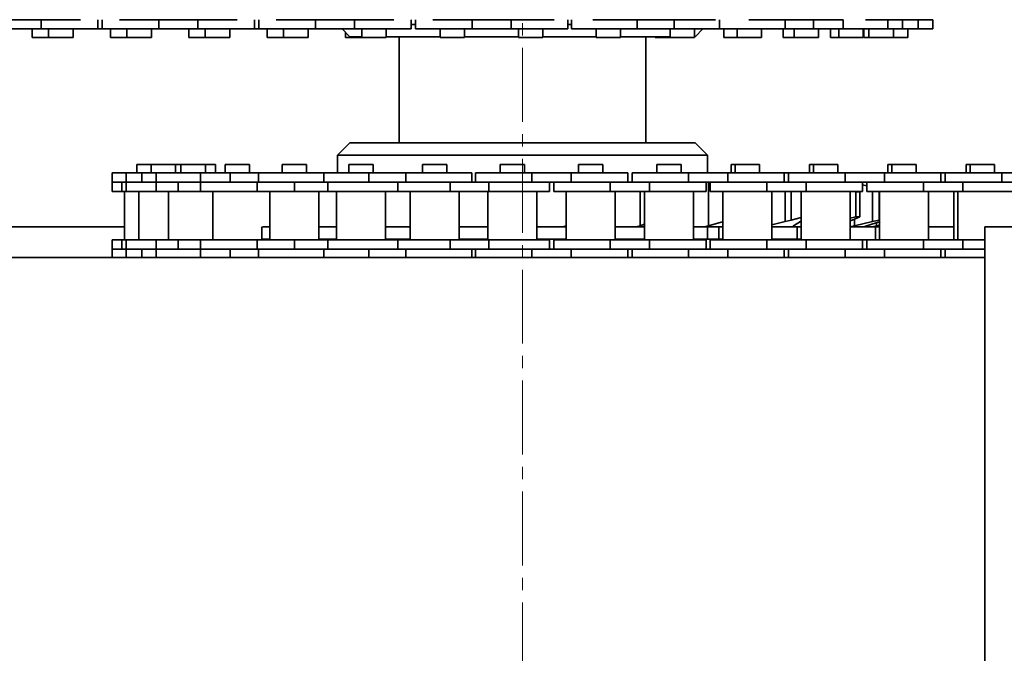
# Model space of a CAD drawing. Header units: millimetres. Extents: x 2945 to 26725, y -1082 to 16127.
# Tile 81 of 151: x 13664 to 13823, y 7688 to 7790. Entities that reach past the tile are written whole.
import ezdxf

# ---------------------------------------------------------------- set-up
doc = ezdxf.new("R2010")
doc.units = ezdxf.units.MM
doc.linetypes.add('点画线', pattern=[18, 12, -2, 2, -2])
doc.layers.add('中心线层', color=1, linetype='点画线', lineweight=18)
doc.layers.add('几何体', color=7, linetype='Continuous', lineweight=35)

msp = doc.modelspace()

# ---------------------------------------------------------------- linework, layer by layer
at = {"layer": '中心线层'}
msp.add_line((13745.254, 7893.876), (13745.254, 5124.821), dxfattribs=at)
at = {"layer": '几何体'}
for p, q in [((13667.219, 7790.429), (13660.869, 7790.429)), ((13667.219, 7788.929), (13667.219, 7790.429)), ((13673.569, 7790.429), (13667.219, 7790.429)), ((13676.394, 7788.929), (13676.394, 7790.429)), ((13677.094, 7790.429), (13677.094, 7788.929)), ((13686.269, 7790.429), (13679.919, 7790.429)), ((13686.269, 7788.929), (13686.269, 7790.429)), ((13692.619, 7790.429), (13686.269, 7790.429)), ((13692.619, 7788.929), (13692.619, 7790.429)), ((13698.969, 7790.429), (13692.619, 7790.429)), ((13701.794, 7788.929), (13701.794, 7790.429)), ((13702.494, 7790.429), (13702.494, 7788.929)), ((13711.669, 7790.429), (13705.319, 7790.429)), ((13711.669, 7788.929), (13711.669, 7790.429)), ((13718.019, 7790.429), (13711.669, 7790.429)), ((13718.019, 7788.929), (13718.019, 7790.429)), ((13724.369, 7790.429), (13718.019, 7790.429)), ((13727.194, 7788.929), (13727.194, 7790.429)), ((13727.194, 7789.672), (13727.894, 7789.672)), ((13727.894, 7790.429), (13727.894, 7788.929)), ((13737.075, 7790.429), (13730.719, 7790.429)), ((13737.075, 7788.929), (13737.075, 7790.429)), ((13743.425, 7790.429), (13737.075, 7790.429)), ((13743.425, 7788.929), (13743.425, 7790.429)), ((13750.387, 7790.429), (13743.425, 7790.429)), ((13752.594, 7788.929), (13752.594, 7790.429)), ((13752.594, 7789.672), (13753.192, 7789.672)), ((13753.192, 7790.429), (13753.192, 7788.929)), ((13763.869, 7790.429), (13756.686, 7790.429)), ((13763.869, 7788.929), (13763.869, 7790.429)), ((13769.864, 7790.429), (13763.869, 7790.429)), ((13769.864, 7788.929), (13769.864, 7790.429)), ((13776.537, 7790.429), (13769.864, 7790.429)), ((13777.181, 7788.929), (13777.181, 7790.429)), ((13787.838, 7790.429), (13781.965, 7790.429)), ((13787.838, 7788.929), (13787.838, 7790.429)), ((13792.462, 7790.429), (13787.838, 7790.429)), ((13792.462, 7788.929), (13792.462, 7790.429)), ((13797.278, 7790.429), (13792.462, 7790.429)), ((13797.285, 7788.929), (13797.285, 7790.429)), ((13804.522, 7790.429), (13800.896, 7790.429)), ((13804.522, 7788.929), (13804.522, 7790.429)), ((13806.898, 7790.429), (13804.522, 7790.429)), ((13806.898, 7788.929), (13806.898, 7790.429)), ((13809.43, 7790.429), (13806.898, 7790.429)), ((13809.43, 7788.929), (13809.43, 7790.429)), ((13811.796, 7790.429), (13809.43, 7790.429)), ((13811.796, 7788.929), (13811.796, 7790.429)), ((13667.219, 7788.929), (13660.869, 7788.929)), ((13665.736, 7788.929), (13665.736, 7787.554)), ((13668.414, 7787.554), (13665.736, 7787.554)), ((13676.394, 7788.929), (13667.219, 7788.929)), ((13668.414, 7788.929), (13668.414, 7787.554)), ((13670.394, 7787.554), (13668.414, 7787.554)), ((13672.374, 7787.554), (13670.394, 7787.554)), ((13672.374, 7787.554), (13672.374, 7788.929)), ((13677.094, 7788.929), (13676.394, 7788.929)), ((13686.269, 7788.929), (13677.094, 7788.929)), ((13678.436, 7788.929), (13678.436, 7787.554)), ((13681.114, 7787.554), (13678.436, 7787.554)), ((13681.114, 7788.929), (13681.114, 7787.554)), ((13683.094, 7787.554), (13681.114, 7787.554)), ((13685.074, 7787.554), (13683.094, 7787.554)), ((13685.074, 7787.554), (13685.074, 7788.929)), ((13692.619, 7788.929), (13686.269, 7788.929)), ((13691.136, 7788.929), (13691.136, 7787.554)), ((13693.814, 7787.554), (13691.136, 7787.554)), ((13701.794, 7788.929), (13692.619, 7788.929)), ((13693.814, 7788.929), (13693.814, 7787.554)), ((13695.794, 7787.554), (13693.814, 7787.554)), ((13697.774, 7787.554), (13695.794, 7787.554)), ((13697.774, 7787.554), (13697.774, 7788.929)), ((13702.494, 7788.929), (13701.794, 7788.929)), ((13711.669, 7788.929), (13702.494, 7788.929)), ((13703.836, 7788.929), (13703.836, 7787.554)), ((13706.514, 7787.554), (13703.836, 7787.554)), ((13706.514, 7788.929), (13706.514, 7787.554)), ((13708.494, 7787.554), (13706.514, 7787.554)), ((13710.474, 7787.554), (13708.494, 7787.554)), ((13710.474, 7787.554), (13710.474, 7788.929)), ((13718.019, 7788.929), (13711.669, 7788.929)), ((13715.998, 7788.929), (13717.254, 7787.672)), ((13716.536, 7788.39), (13716.536, 7787.554)), ((13719.214, 7787.554), (13716.536, 7787.554)), ((13718.337, 7787.672), (13717.254, 7787.672)), ((13727.194, 7788.929), (13718.019, 7788.929)), ((13719.214, 7787.672), (13718.337, 7787.672)), ((13719.214, 7788.929), (13719.214, 7787.554)), ((13721.194, 7787.554), (13719.214, 7787.554)), ((13723.174, 7787.554), (13721.194, 7787.554)), ((13723.174, 7787.554), (13723.174, 7788.929)), ((13731.914, 7787.672), (13723.174, 7787.672)), ((13725.254, 7787.672), (13725.254, 7770.458)), ((13737.075, 7788.929), (13727.894, 7788.929)), ((13731.914, 7788.929), (13731.914, 7787.554)), ((13733.897, 7787.554), (13731.914, 7787.554)), ((13735.874, 7787.554), (13733.897, 7787.554)), ((13735.874, 7787.554), (13735.874, 7788.929)), ((13744.614, 7787.672), (13735.874, 7787.672)), ((13743.425, 7788.929), (13737.075, 7788.929)), ((13752.594, 7788.929), (13743.425, 7788.929)), ((13744.614, 7788.929), (13744.614, 7787.554)), ((13746.597, 7787.554), (13744.614, 7787.554)), ((13748.574, 7787.554), (13746.597, 7787.554)), ((13748.574, 7787.554), (13748.574, 7788.929)), ((13757.212, 7787.672), (13748.574, 7787.672)), ((13763.869, 7788.929), (13753.192, 7788.929)), ((13757.212, 7788.929), (13757.212, 7787.554)), ((13759.845, 7787.554), (13757.212, 7787.554)), ((13761.172, 7787.554), (13759.845, 7787.554)), ((13761.172, 7787.554), (13761.172, 7788.929)), ((13769.201, 7787.672), (13761.172, 7787.672)), ((13769.864, 7788.929), (13763.869, 7788.929)), ((13765.254, 7770.458), (13765.254, 7787.672)), ((13766.753, 7787.672), (13766.753, 7787.554)), ((13769.201, 7787.554), (13766.753, 7787.554)), ((13769.201, 7788.929), (13769.201, 7787.554)), ((13771.834, 7787.554), (13769.201, 7787.554)), ((13777.181, 7788.929), (13769.864, 7788.929)), ((13773.161, 7787.554), (13771.834, 7787.554)), ((13773.161, 7787.554), (13773.161, 7788.929)), ((13773.254, 7787.672), (13773.161, 7787.672)), ((13773.254, 7787.672), (13774.511, 7788.929)), ((13787.838, 7788.929), (13777.181, 7788.929)), ((13777.889, 7788.929), (13777.889, 7787.554)), ((13780.057, 7787.554), (13777.889, 7787.554)), ((13780.057, 7788.929), (13780.057, 7787.554)), ((13783.394, 7787.554), (13780.057, 7787.554)), ((13784.017, 7787.554), (13783.394, 7787.554)), ((13784.017, 7787.554), (13784.017, 7788.929)), ((13787.512, 7788.929), (13787.512, 7787.554)), ((13789.305, 7787.554), (13787.512, 7787.554)), ((13792.462, 7788.929), (13787.838, 7788.929)), ((13789.305, 7788.929), (13789.305, 7787.554)), ((13792.642, 7787.554), (13789.305, 7787.554)), ((13797.285, 7788.929), (13792.462, 7788.929)), ((13793.265, 7787.554), (13792.642, 7787.554)), ((13793.265, 7787.554), (13793.265, 7788.929)), ((13795.202, 7788.929), (13795.202, 7787.554)), ((13796.542, 7787.554), (13795.202, 7787.554)), ((13796.542, 7788.929), (13796.542, 7787.554)), ((13800.348, 7787.554), (13796.542, 7787.554)), ((13804.522, 7788.929), (13797.285, 7788.929)), ((13800.502, 7787.554), (13800.348, 7787.554)), ((13800.502, 7787.554), (13800.502, 7788.929)), ((13800.622, 7788.929), (13800.622, 7787.554)), ((13801.45, 7787.554), (13800.622, 7787.554)), ((13801.45, 7788.929), (13801.45, 7787.554)), ((13805.256, 7787.554), (13801.45, 7787.554)), ((13806.898, 7788.929), (13804.522, 7788.929)), ((13805.41, 7787.554), (13805.256, 7787.554)), ((13805.41, 7787.554), (13805.41, 7788.929)), ((13807.776, 7787.554), (13805.41, 7787.554)), ((13809.43, 7788.929), (13806.898, 7788.929)), ((13807.776, 7787.554), (13807.776, 7788.929)), ((13811.796, 7788.929), (13809.43, 7788.929)), ((13717.254, 7770.458), (13715.254, 7768.458)), ((13717.254, 7770.458), (13773.254, 7770.458)), ((13775.254, 7768.458), (13773.254, 7770.458)), ((13715.254, 7768.458), (13715.254, 7765.565)), ((13775.254, 7768.458), (13715.254, 7768.458)), ((13775.254, 7765.565), (13775.254, 7768.458)), ((13682.709, 7766.94), (13682.709, 7765.565)), ((13685.014, 7766.94), (13682.709, 7766.94)), ((13685.014, 7766.94), (13685.014, 7765.565)), ((13685.165, 7766.94), (13685.014, 7766.94)), ((13688.974, 7766.94), (13685.165, 7766.94)), ((13688.974, 7765.565), (13688.974, 7766.94)), ((13689.866, 7766.94), (13688.974, 7766.94)), ((13689.866, 7766.94), (13689.866, 7765.565)), ((13690.016, 7766.94), (13689.866, 7766.94)), ((13693.826, 7766.94), (13690.016, 7766.94)), ((13693.826, 7765.565), (13693.826, 7766.94)), ((13695.461, 7766.94), (13693.826, 7766.94)), ((13695.461, 7765.565), (13695.461, 7766.94)), ((13697.051, 7766.94), (13697.051, 7765.565)), ((13697.667, 7766.94), (13697.051, 7766.94)), ((13701.011, 7766.94), (13697.667, 7766.94)), ((13701.011, 7765.565), (13701.011, 7766.94)), ((13706.257, 7766.94), (13706.257, 7765.565)), ((13706.873, 7766.94), (13706.257, 7766.94)), ((13710.217, 7766.94), (13706.873, 7766.94)), ((13710.217, 7765.565), (13710.217, 7766.94)), ((13717.081, 7766.94), (13717.081, 7765.565)), ((13718.399, 7766.94), (13717.081, 7766.94)), ((13721.041, 7766.94), (13718.399, 7766.94)), ((13721.041, 7765.565), (13721.041, 7766.94)), ((13729.049, 7766.94), (13729.049, 7765.565)), ((13730.367, 7766.94), (13729.049, 7766.94)), ((13733.009, 7766.94), (13730.367, 7766.94)), ((13733.009, 7765.565), (13733.009, 7766.94)), ((13741.639, 7766.94), (13741.639, 7765.565)), ((13743.616, 7766.94), (13741.639, 7766.94)), ((13745.599, 7766.94), (13743.616, 7766.94)), ((13745.599, 7765.565), (13745.599, 7766.94)), ((13754.339, 7766.94), (13754.339, 7765.565)), ((13756.316, 7766.94), (13754.339, 7766.94)), ((13758.299, 7766.94), (13756.316, 7766.94)), ((13758.299, 7765.565), (13758.299, 7766.94)), ((13767.039, 7766.94), (13767.039, 7765.565)), ((13769.019, 7766.94), (13767.039, 7766.94)), ((13770.999, 7766.94), (13769.019, 7766.94)), ((13770.999, 7765.565), (13770.999, 7766.94)), ((13779.114, 7766.94), (13779.114, 7765.565)), ((13779.739, 7766.94), (13779.114, 7766.94)), ((13779.739, 7766.94), (13779.739, 7765.565)), ((13781.719, 7766.94), (13779.739, 7766.94)), ((13783.699, 7766.94), (13781.719, 7766.94)), ((13783.699, 7765.565), (13783.699, 7766.94)), ((13791.814, 7766.94), (13791.814, 7765.565)), ((13792.439, 7766.94), (13791.814, 7766.94)), ((13792.439, 7766.94), (13792.439, 7765.565)), ((13794.419, 7766.94), (13792.439, 7766.94)), ((13796.399, 7766.94), (13794.419, 7766.94)), ((13796.399, 7765.565), (13796.399, 7766.94)), ((13804.515, 7766.94), (13804.515, 7765.565)), ((13805.139, 7766.94), (13804.515, 7766.94)), ((13805.139, 7766.94), (13805.139, 7765.565)), ((13807.119, 7766.94), (13805.139, 7766.94)), ((13809.099, 7766.94), (13807.119, 7766.94)), ((13809.099, 7765.565), (13809.099, 7766.94)), ((13817.215, 7766.94), (13817.215, 7765.565)), ((13817.839, 7766.94), (13817.215, 7766.94)), ((13817.839, 7766.94), (13817.839, 7765.565)), ((13819.819, 7766.94), (13817.839, 7766.94)), ((13821.799, 7766.94), (13819.819, 7766.94)), ((13821.799, 7765.565), (13821.799, 7766.94)), ((13678.689, 7765.565), (13678.689, 7764.065)), ((13680.994, 7765.565), (13678.689, 7765.565)), ((13680.994, 7765.565), (13680.994, 7764.065)), ((13683.502, 7765.565), (13680.994, 7765.565)), ((13683.502, 7765.565), (13683.502, 7764.065)), ((13685.846, 7765.565), (13683.502, 7765.565)), ((13685.846, 7765.565), (13685.846, 7764.065)), ((13692.994, 7765.565), (13685.846, 7765.565)), ((13693.031, 7765.565), (13693.031, 7764.065)), ((13697.826, 7765.565), (13693.031, 7765.565)), ((13697.826, 7765.565), (13697.826, 7764.065)), ((13702.429, 7765.565), (13697.826, 7765.565)), ((13702.429, 7765.565), (13702.429, 7764.065)), ((13713.061, 7765.565), (13702.429, 7765.565)), ((13713.061, 7765.565), (13713.061, 7764.065)), ((13720.35, 7765.565), (13713.061, 7765.565)), ((13720.35, 7765.565), (13720.35, 7764.065)), ((13726.334, 7765.565), (13720.35, 7765.565)), ((13726.334, 7765.565), (13726.334, 7764.065)), ((13737.029, 7765.565), (13726.334, 7765.565)), ((13737.029, 7764.065), (13737.029, 7765.565)), ((13737.619, 7765.565), (13737.619, 7764.065)), ((13746.786, 7765.565), (13737.619, 7765.565)), ((13746.786, 7765.565), (13746.786, 7764.065)), ((13753.136, 7765.565), (13746.786, 7765.565)), ((13753.136, 7765.565), (13753.136, 7764.065)), ((13762.319, 7765.565), (13753.136, 7765.565)), ((13762.319, 7764.065), (13762.319, 7765.565)), ((13763.019, 7765.565), (13763.019, 7764.065)), ((13772.194, 7765.565), (13763.019, 7765.565)), ((13772.194, 7765.565), (13772.194, 7764.065)), ((13778.544, 7765.565), (13772.194, 7765.565)), ((13778.544, 7765.565), (13778.544, 7764.065)), ((13787.719, 7765.565), (13778.544, 7765.565)), ((13787.719, 7764.065), (13787.719, 7765.565)), ((13788.419, 7765.565), (13787.719, 7765.565)), ((13788.419, 7765.565), (13788.419, 7764.065)), ((13797.594, 7765.565), (13788.419, 7765.565)), ((13797.594, 7765.565), (13797.594, 7764.065)), ((13803.944, 7765.565), (13797.594, 7765.565)), ((13803.944, 7765.565), (13803.944, 7764.065)), ((13813.119, 7765.565), (13803.944, 7765.565)), ((13813.119, 7764.065), (13813.119, 7765.565)), ((13813.819, 7765.565), (13813.119, 7765.565)), ((13813.819, 7765.565), (13813.819, 7764.065)), ((13822.994, 7765.565), (13813.819, 7765.565)), ((13822.994, 7765.565), (13822.994, 7764.065)), ((13829.344, 7765.565), (13822.994, 7765.565)), ((13678.689, 7764.065), (13678.689, 7762.565)), ((13680.259, 7764.065), (13678.689, 7764.065)), ((13680.994, 7764.065), (13678.689, 7764.065)), ((13680.259, 7764.065), (13680.259, 7762.565)), ((13680.994, 7764.065), (13680.259, 7764.065)), ((13680.994, 7764.065), (13680.994, 7762.565)), ((13683.502, 7764.065), (13680.994, 7764.065)), ((13683.502, 7764.065), (13680.994, 7764.065)), ((13685.846, 7764.065), (13683.502, 7764.065)), ((13685.846, 7764.065), (13685.846, 7762.565)), ((13689.444, 7764.065), (13685.846, 7764.065)), ((13689.444, 7764.065), (13685.846, 7764.065)), ((13689.444, 7764.065), (13689.444, 7762.565)), ((13693.037, 7764.065), (13689.444, 7764.065)), ((13693.037, 7764.065), (13693.037, 7762.565)), ((13697.826, 7764.065), (13693.037, 7764.065)), ((13702.429, 7764.065), (13697.826, 7764.065)), ((13702.237, 7764.065), (13702.237, 7762.565)), ((13708.28, 7764.065), (13702.429, 7764.065)), ((13708.28, 7764.065), (13702.429, 7764.065)), ((13708.28, 7764.065), (13708.28, 7762.565)), ((13713.692, 7764.065), (13708.28, 7764.065)), ((13713.692, 7764.065), (13713.692, 7762.565)), ((13720.35, 7764.065), (13713.692, 7764.065)), ((13720.35, 7764.065), (13713.692, 7764.065)), ((13726.334, 7764.065), (13720.35, 7764.065)), ((13725.029, 7764.065), (13725.029, 7762.565)), ((13733.509, 7764.065), (13726.334, 7764.065)), ((13733.509, 7764.065), (13726.334, 7764.065)), ((13733.509, 7764.065), (13733.509, 7762.565)), ((13739.804, 7764.065), (13733.509, 7764.065)), ((13739.804, 7764.065), (13739.804, 7762.565)), ((13746.786, 7764.065), (13739.804, 7764.065)), ((13753.136, 7764.065), (13746.786, 7764.065)), ((13749.619, 7762.565), (13749.619, 7764.065)), ((13750.319, 7764.065), (13750.319, 7762.565)), ((13759.494, 7764.065), (13753.136, 7764.065)), ((13759.494, 7764.065), (13753.136, 7764.065)), ((13759.494, 7764.065), (13759.494, 7762.565)), ((13765.844, 7764.065), (13759.494, 7764.065)), ((13765.844, 7764.065), (13765.844, 7762.565)), ((13772.194, 7764.065), (13765.844, 7764.065)), ((13778.544, 7764.065), (13772.194, 7764.065)), ((13775.019, 7762.565), (13775.019, 7764.065)), ((13775.719, 7763.825), (13775.402, 7763.911)), ((13775.402, 7763.911), (13775.402, 7757.006)), ((13775.719, 7764.065), (13775.719, 7762.565)), ((13784.894, 7764.065), (13778.544, 7764.065)), ((13784.894, 7764.065), (13778.544, 7764.065)), ((13784.894, 7764.065), (13784.894, 7762.565)), ((13791.244, 7764.065), (13784.894, 7764.065)), ((13791.244, 7764.065), (13791.244, 7762.565)), ((13797.594, 7764.065), (13791.244, 7764.065)), ((13803.944, 7764.065), (13797.594, 7764.065)), ((13800.419, 7762.565), (13800.419, 7764.065)), ((13801.119, 7763.455), (13800.419, 7763.614)), ((13801.119, 7764.065), (13801.119, 7762.565)), ((13810.294, 7764.065), (13803.944, 7764.065)), ((13810.294, 7764.065), (13803.944, 7764.065)), ((13810.294, 7764.065), (13810.294, 7762.565)), ((13816.644, 7764.065), (13810.294, 7764.065)), ((13816.644, 7764.065), (13816.644, 7762.565)), ((13822.994, 7764.065), (13816.644, 7764.065)), ((13822.994, 7764.065), (13816.644, 7764.065)), ((13829.344, 7764.065), (13822.994, 7764.065)), ((13680.259, 7762.565), (13678.689, 7762.565)), ((13680.994, 7762.565), (13680.259, 7762.565)), ((13680.714, 7762.565), (13680.714, 7754.715)), ((13685.846, 7762.565), (13680.994, 7762.565)), ((13683.019, 7762.565), (13683.019, 7754.715)), ((13689.444, 7762.565), (13685.846, 7762.565)), ((13687.871, 7762.565), (13687.871, 7754.715)), ((13693.037, 7762.565), (13689.444, 7762.565)), ((13702.237, 7762.565), (13693.037, 7762.565)), ((13695.056, 7762.565), (13695.056, 7754.715)), ((13708.28, 7762.565), (13702.237, 7762.565)), ((13704.262, 7762.565), (13704.262, 7754.715)), ((13713.692, 7762.565), (13708.28, 7762.565)), ((13712.212, 7754.715), (13712.212, 7762.565)), ((13725.029, 7762.565), (13713.692, 7762.565)), ((13715.086, 7762.565), (13715.086, 7754.715)), ((13723.036, 7754.715), (13723.036, 7762.565)), ((13733.509, 7762.565), (13725.029, 7762.565)), ((13727.054, 7762.565), (13727.054, 7754.715)), ((13739.804, 7762.565), (13733.509, 7762.565)), ((13735.004, 7754.715), (13735.004, 7762.565)), ((13739.644, 7762.565), (13739.644, 7754.715)), ((13749.619, 7762.565), (13739.804, 7762.565)), ((13747.594, 7754.715), (13747.594, 7762.565)), ((13759.494, 7762.565), (13750.319, 7762.565)), ((13752.344, 7762.565), (13752.344, 7754.715)), ((13765.844, 7762.565), (13759.494, 7762.565)), ((13760.294, 7754.715), (13760.294, 7762.565)), ((13764.321, 7762.565), (13764.321, 7757.006)), ((13765.044, 7762.565), (13765.044, 7754.715)), ((13775.019, 7762.565), (13765.844, 7762.565)), ((13772.994, 7754.715), (13772.994, 7762.565)), ((13784.894, 7762.565), (13775.719, 7762.565)), ((13777.744, 7762.565), (13777.744, 7754.715)), ((13791.244, 7762.565), (13784.894, 7762.565)), ((13785.694, 7754.715), (13785.694, 7762.565)), ((13787.876, 7762.565), (13787.876, 7757.664)), ((13788.805, 7762.565), (13788.805, 7757.926)), ((13790.444, 7762.565), (13790.444, 7754.715)), ((13800.419, 7762.565), (13791.244, 7762.565)), ((13798.394, 7754.715), (13798.394, 7762.565)), ((13799.341, 7762.478), (13798.955, 7762.565)), ((13799.341, 7762.478), (13799.951, 7762.478)), ((13799.341, 7758.439), (13799.341, 7762.478)), ((13799.951, 7762.478), (13799.951, 7758.439)), ((13810.294, 7762.565), (13801.119, 7762.565)), ((13802.012, 7762.565), (13802.012, 7757.664)), ((13803.089, 7762.565), (13803.089, 7757.926)), ((13803.144, 7762.565), (13803.144, 7754.715)), ((13816.644, 7762.565), (13810.294, 7762.565)), ((13811.094, 7754.715), (13811.094, 7762.565)), ((13815.22, 7762.565), (13815.22, 7754.715)), ((13815.844, 7762.565), (13815.844, 7754.715)), ((13825.819, 7762.565), (13816.644, 7762.565)), ((13764.321, 7757.006), (13765.044, 7757.238)), ((13775.402, 7757.006), (13777.835, 7757.664)), ((13785.694, 7757.134), (13787.876, 7757.664)), ((13787.876, 7757.664), (13788.805, 7757.926)), ((13788.805, 7757.926), (13790.444, 7758.317)), ((13790.353, 7757.664), (13789.219, 7757.006)), ((13790.444, 7757.704), (13790.353, 7757.664)), ((13798.394, 7758.224), (13799.341, 7758.439)), ((13798.713, 7757.926), (13798.394, 7757.817)), ((13799.951, 7758.439), (13798.713, 7757.926)), ((13799.108, 7758.09), (13799.108, 7757.006)), ((13799.108, 7757.006), (13802.012, 7757.664)), ((13799.341, 7758.439), (13799.951, 7758.439)), ((13803.236, 7757.664), (13801.111, 7757.006)), ((13802.012, 7757.664), (13803.089, 7757.926)), ((13802.678, 7757.491), (13802.678, 7757.006)), ((13802.678, 7757.006), (13803.144, 7757.115)), ((12605.254, 7756.852), (13680.714, 7756.852)), ((13703.006, 7754.715), (13703.006, 7756.852)), ((13703.091, 7756.852), (13704.262, 7756.852)), ((13712.256, 7756.852), (13715.086, 7756.852)), ((13723.036, 7756.852), (13727.054, 7756.852)), ((13735.004, 7756.852), (13739.644, 7756.852)), ((13751.822, 7756.852), (13752.407, 7757.006)), ((13751.822, 7756.852), (13752.344, 7756.852)), ((13763.634, 7756.852), (13764.321, 7757.006)), ((13774.643, 7756.852), (13775.402, 7757.006)), ((13775.254, 7754.852), (13775.254, 7756.852)), ((13777.12, 7756.852), (13777.12, 7754.852)), ((13789.092, 7756.852), (13790.444, 7756.852)), ((13789.82, 7756.852), (13789.82, 7754.852)), ((13798.337, 7756.852), (13799.108, 7757.006)), ((13801.972, 7756.852), (13802.678, 7757.006)), ((13802.52, 7756.852), (13802.52, 7754.715)), ((13803.144, 7756.909), (13802.931, 7756.852)), ((13802.931, 7756.852), (13803.128, 7756.852)), ((13811.094, 7756.852), (13815.22, 7756.852)), ((13820.254, 7756.852), (13820.254, 6724.491)), ((13820.254, 7756.852), (13824.754, 7756.852)), ((13678.689, 7754.715), (13678.689, 7753.215)), ((13680.259, 7754.715), (13678.689, 7754.715)), ((13680.259, 7753.215), (13680.259, 7754.715)), ((13680.994, 7754.715), (13680.259, 7754.715)), ((13680.994, 7754.715), (13680.994, 7753.215)), ((13685.846, 7754.715), (13680.994, 7754.715)), ((13685.846, 7754.715), (13685.846, 7753.215)), ((13689.444, 7754.715), (13685.846, 7754.715)), ((13689.444, 7753.215), (13689.444, 7754.715)), ((13693.037, 7754.715), (13689.444, 7754.715)), ((13693.037, 7753.215), (13693.037, 7754.715)), ((13702.237, 7754.715), (13693.037, 7754.715)), ((13702.237, 7754.715), (13702.237, 7753.215)), ((13708.28, 7754.715), (13702.237, 7754.715)), ((13703.006, 7754.852), (13704.262, 7754.852)), ((13708.28, 7753.215), (13708.28, 7754.715)), ((13713.692, 7754.715), (13708.28, 7754.715)), ((13712.212, 7754.852), (13715.086, 7754.852)), ((13713.692, 7753.215), (13713.692, 7754.715)), ((13725.029, 7754.715), (13713.692, 7754.715)), ((13723.036, 7754.852), (13727.054, 7754.852)), ((13725.029, 7754.715), (13725.029, 7753.215)), ((13733.509, 7754.715), (13725.029, 7754.715)), ((13733.509, 7753.215), (13733.509, 7754.715)), ((13739.804, 7754.715), (13733.509, 7754.715)), ((13735.004, 7754.852), (13739.644, 7754.852)), ((13739.804, 7753.215), (13739.804, 7754.715)), ((13749.619, 7754.715), (13739.804, 7754.715)), ((13747.594, 7754.852), (13752.344, 7754.852)), ((13749.619, 7753.215), (13749.619, 7754.715)), ((13750.319, 7754.715), (13750.319, 7753.215)), ((13759.494, 7754.715), (13750.319, 7754.715)), ((13759.494, 7753.215), (13759.494, 7754.715)), ((13765.844, 7754.715), (13759.494, 7754.715)), ((13760.294, 7754.852), (13765.044, 7754.852)), ((13765.844, 7753.215), (13765.844, 7754.715)), ((13775.019, 7754.715), (13765.844, 7754.715)), ((13772.994, 7754.852), (13777.744, 7754.852)), ((13775.019, 7753.215), (13775.019, 7754.715)), ((13775.719, 7754.715), (13775.719, 7753.215)), ((13784.894, 7754.715), (13775.719, 7754.715)), ((13784.894, 7753.215), (13784.894, 7754.715)), ((13791.244, 7754.715), (13784.894, 7754.715)), ((13785.694, 7754.852), (13790.444, 7754.852)), ((13791.244, 7753.215), (13791.244, 7754.715)), ((13800.419, 7754.715), (13791.244, 7754.715)), ((13800.419, 7753.215), (13800.419, 7754.715)), ((13801.119, 7754.715), (13800.419, 7754.715)), ((13801.119, 7754.715), (13801.119, 7753.215)), ((13810.294, 7754.715), (13801.119, 7754.715)), ((13810.294, 7753.215), (13810.294, 7754.715)), ((13816.644, 7754.715), (13810.294, 7754.715)), ((13816.644, 7753.215), (13816.644, 7754.715)), ((13820.254, 7754.715), (13816.644, 7754.715)), ((13678.689, 7753.215), (13678.689, 7751.852)), ((13680.259, 7753.215), (13678.689, 7753.215)), ((13680.994, 7753.215), (13678.689, 7753.215)), ((13680.994, 7753.215), (13680.259, 7753.215)), ((13680.994, 7753.215), (13680.994, 7751.852)), ((13683.502, 7753.215), (13680.994, 7753.215)), ((13685.846, 7753.215), (13683.502, 7753.215)), ((13683.502, 7751.852), (13683.502, 7753.215)), ((13685.846, 7753.215), (13685.846, 7751.852)), ((13689.444, 7753.215), (13685.846, 7753.215)), ((13689.444, 7753.215), (13685.846, 7753.215)), ((13693.037, 7753.215), (13689.444, 7753.215)), ((13693.031, 7753.215), (13693.031, 7751.852)), ((13697.826, 7753.215), (13693.037, 7753.215)), ((13702.429, 7753.215), (13697.826, 7753.215)), ((13697.826, 7751.852), (13697.826, 7753.215)), ((13708.28, 7753.215), (13702.429, 7753.215)), ((13708.28, 7753.215), (13702.429, 7753.215)), ((13702.429, 7751.852), (13702.429, 7753.215)), ((13713.692, 7753.215), (13708.28, 7753.215)), ((13713.061, 7753.215), (13713.061, 7751.852)), ((13720.35, 7753.215), (13713.692, 7753.215)), ((13720.35, 7753.215), (13713.692, 7753.215)), ((13726.334, 7753.215), (13720.35, 7753.215)), ((13720.35, 7751.852), (13720.35, 7753.215)), ((13733.509, 7753.215), (13726.334, 7753.215)), ((13733.509, 7753.215), (13726.334, 7753.215)), ((13726.334, 7751.852), (13726.334, 7753.215)), ((13739.804, 7753.215), (13733.509, 7753.215)), ((13737.029, 7751.852), (13737.029, 7753.215)), ((13737.619, 7753.215), (13737.619, 7751.852)), ((13746.786, 7753.215), (13739.804, 7753.215)), ((13753.136, 7753.215), (13746.786, 7753.215)), ((13746.786, 7751.852), (13746.786, 7753.215)), ((13759.494, 7753.215), (13753.136, 7753.215)), ((13759.494, 7753.215), (13753.136, 7753.215)), ((13753.136, 7751.852), (13753.136, 7753.215)), ((13765.844, 7753.215), (13759.494, 7753.215)), ((13762.319, 7751.852), (13762.319, 7753.215)), ((13763.019, 7753.215), (13763.019, 7751.852)), ((13772.194, 7753.215), (13765.844, 7753.215)), ((13778.544, 7753.215), (13772.194, 7753.215)), ((13772.194, 7751.852), (13772.194, 7753.215)), ((13784.894, 7753.215), (13778.544, 7753.215)), ((13784.894, 7753.215), (13778.544, 7753.215)), ((13778.544, 7751.852), (13778.544, 7753.215)), ((13791.244, 7753.215), (13784.894, 7753.215)), ((13787.719, 7751.852), (13787.719, 7753.215)), ((13788.419, 7753.215), (13788.419, 7751.852)), ((13797.594, 7753.215), (13791.244, 7753.215)), ((13803.944, 7753.215), (13797.594, 7753.215)), ((13797.594, 7751.852), (13797.594, 7753.215)), ((13810.294, 7753.215), (13803.944, 7753.215)), ((13810.294, 7753.215), (13803.944, 7753.215)), ((13803.944, 7751.852), (13803.944, 7753.215)), ((13816.644, 7753.215), (13810.294, 7753.215)), ((13813.119, 7751.852), (13813.119, 7753.215)), ((13813.819, 7753.215), (13813.819, 7751.852)), ((13820.338, 7753.215), (13816.644, 7753.215)), ((13820.338, 7753.215), (13816.644, 7753.215)), ((13820.254, 7751.852), (12751.433, 7751.852))]:
    msp.add_line(p, q, dxfattribs=at)
for points in [[(13697.845, 7764.065), (13697.402, 7764.065), (13696.022, 7764.065), (13694.83, 7764.065), (13693.899, 7764.065), (13693.289, 7764.065), (13693.037, 7764.065)], [(13746.802, 7764.065), (13745.463, 7764.065), (13743.991, 7764.065), (13742.495, 7764.065), (13741.07, 7764.065), (13739.804, 7764.065)], [(13772.21, 7764.065), (13771.597, 7764.065), (13770.174, 7764.065), (13768.679, 7764.065), (13767.205, 7764.065), (13765.844, 7764.065)], [(13797.61, 7764.065), (13796.997, 7764.065), (13795.574, 7764.065), (13794.079, 7764.065), (13792.605, 7764.065), (13791.244, 7764.065)], [(13747.594, 7756.852), (13747.692, 7756.852), (13748.377, 7756.852), (13749.096, 7756.852), (13749.823, 7756.852), (13750.535, 7756.852), (13751.209, 7756.852), (13751.822, 7756.852)], [(13760.294, 7756.852), (13760.795, 7756.852), (13761.51, 7756.852), (13762.237, 7756.852), (13762.953, 7756.852), (13763.634, 7756.852)], [(13763.634, 7756.852), (13764.437, 7756.852), (13765.044, 7756.852)], [(13772.994, 7756.852), (13773.197, 7756.852), (13773.924, 7756.852), (13774.643, 7756.852)], [(13774.643, 7756.852), (13775.371, 7756.852), (13776.092, 7756.852), (13776.807, 7756.852), (13777.516, 7756.852), (13777.744, 7756.852)], [(13785.694, 7756.852), (13786.206, 7756.852), (13786.801, 7756.852), (13787.387, 7756.852), (13787.965, 7756.852), (13788.533, 7756.852), (13789.092, 7756.852)], [(13798.337, 7756.852), (13798.669, 7756.852), (13798.99, 7756.852), (13799.3, 7756.852), (13799.598, 7756.852), (13799.884, 7756.852), (13800.158, 7756.852), (13800.421, 7756.852), (13800.672, 7756.852)], [(13800.672, 7756.852), (13800.943, 7756.852), (13801.411, 7756.852), (13801.972, 7756.852)], [(13801.972, 7756.852), (13802.135, 7756.852), (13802.286, 7756.852), (13802.424, 7756.852), (13802.55, 7756.852), (13802.664, 7756.852), (13802.765, 7756.852), (13802.854, 7756.852), (13802.931, 7756.852)], [(13683.518, 7753.215), (13683.157, 7753.215), (13682.134, 7753.215), (13681.414, 7753.215), (13681.042, 7753.215), (13680.994, 7753.215)], [(13697.845, 7753.215), (13697.402, 7753.215), (13696.022, 7753.215), (13694.83, 7753.215), (13693.899, 7753.215), (13693.289, 7753.215), (13693.037, 7753.215)], [(13746.802, 7753.215), (13745.463, 7753.215), (13743.991, 7753.215), (13742.495, 7753.215), (13741.07, 7753.215), (13739.804, 7753.215)], [(13772.21, 7753.215), (13771.597, 7753.215), (13770.174, 7753.215), (13768.679, 7753.215), (13767.205, 7753.215), (13765.844, 7753.215)], [(13797.61, 7753.215), (13796.997, 7753.215), (13795.574, 7753.215), (13794.079, 7753.215), (13792.605, 7753.215), (13791.244, 7753.215)]]:
    msp.add_lwpolyline(points, dxfattribs=at)
for points, knots in [([(13789.219, 7757.006), (13789.216, 7757.003), (13789.148, 7756.948), (13789.119, 7756.899), (13789.092, 7756.852)], [0, 0, 0, 0, 0.00941528, 0.20152651, 0.20152651, 0.20152651, 0.20152651]), ([(13801.111, 7757.006), (13801.104, 7757.003), (13800.936, 7756.948), (13800.801, 7756.899), (13800.672, 7756.852)], [0, 0, 0, 0, 0.02177714, 0.46612229, 0.46612229, 0.46612229, 0.46612229])]:
    msp.add_open_spline(points, degree=3, knots=knots, dxfattribs=at)

doc.saveas('drawing.dxf')
